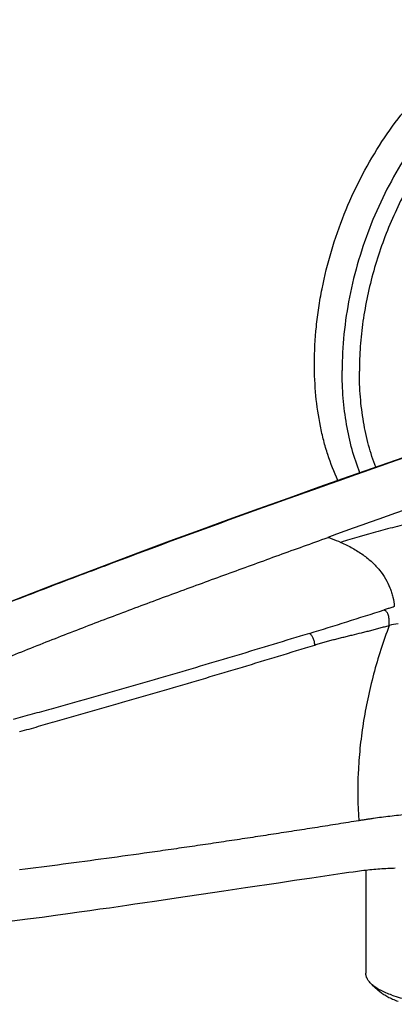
# Model space of a CAD drawing. Header units: millimetres. Extents: x 53 to 508, y -121 to 204.
# Tile 11 of 18: x 380 to 423, y -59 to 54. Entities that reach past the tile are written whole.
import ezdxf

# ---------------------------------------------------------------- set-up
doc = ezdxf.new("R2010")
doc.units = ezdxf.units.MM
doc.header["$LTSCALE"] = 23.1
doc.layers.get('0').update_dxf_attribs({"linetype": 'CONTINUOUS'})

msp = doc.modelspace()

# ---------------------------------------------------------------- linework, layer by layer
at = {"color": 7, "linetype": 'CONTINUOUS'}
for p, q in [((411.56, -44.31), (413.56, -44.01)), ((413.56, -44.01), (417.04, -43.5)), ((417.04, -43.5), (417.81, -43.39)), ((419.74, -43.13), (419.74, -54.97)), ((403.43, -45.51), (405.91, -45.14)), ((405.91, -45.14), (409.73, -44.58)), ((409.73, -44.58), (411.56, -44.31)), ((395.72, -46.65), (397.96, -46.32)), ((397.96, -46.32), (403.43, -45.51)), ((420.48, -56.3), (421.41, -57.11))]:
    msp.add_line(p, q, dxfattribs=at)
for points in [[(424.89, 4.5), (421.37, 3.28), (417.85, 2.05), (414.36, 0.82), (410.89, -0.42), (407.43, -1.66), (404, -2.9), (400.58, -4.15), (397.19, -5.39), (393.83, -6.64), (390.49, -7.89), (387.15, -9.15), (383.79, -10.42), (380.43, -11.71), (377.08, -13.01)], [(417.81, -43.39), (418.31, -43.32), (418.55, -43.28), (418.79, -43.25), (419.03, -43.22), (419.27, -43.19), (419.51, -43.16), (419.74, -43.13), (419.98, -43.11), (420.21, -43.08), (420.44, -43.06), (420.67, -43.04), (420.9, -43.02), (421.13, -43), (421.36, -42.98), (421.59, -42.96), (421.81, -42.95), (422.04, -42.94), (422.26, -42.92), (422.48, -42.91), (422.7, -42.9), (422.92, -42.9), (423.14, -42.89)], [(379.11, -48.97), (380.86, -48.75), (382.53, -48.53), (384.09, -48.32), (385.5, -48.12), (386.81, -47.94), (388.04, -47.77), (389.19, -47.6), (390.28, -47.45), (391.3, -47.3), (392.27, -47.16), (393.2, -47.02), (394.08, -46.89), (395.72, -46.65)]]:
    msp.add_lwpolyline(points, dxfattribs=at)
at = {"color": 9, "linetype": 'CONTINUOUS'}
for centre, radius, start, end in [((1069.04, -1821.87), 1930.93, 109.29643, 109.78619), ((119.8, 935.93), 996.1, 287.13388, 287.65239), ((424.54, -24.04), 9.23, 96.7394, 103.1441)]:
    msp.add_arc(centre, radius, start, end, dxfattribs=at)
at = {"color": 7, "linetype": 'CONTINUOUS'}
for points, knots in [([(413.84, 14.98), (413.84, 16.4), (413.96, 18.56), (414.32, 21.43), (414.83, 24.34), (415.73, 27.96), (417.2, 32.19), (419.05, 36.24), (421.23, 40.05), (423.31, 42.98), (425.1, 45.13), (426.5, 46.63), (427.94, 48.01), (429.42, 49.27), (430.94, 50.41), (432.49, 51.42), (434.06, 52.29), (435.65, 53.02), (437.24, 53.61), (438.82, 54.06), (440.4, 54.35), (441.97, 54.49), (443.51, 54.49), (445.01, 54.33), (446.48, 54.02), (447.91, 53.57), (449.28, 52.96), (450.14, 52.46), (450.57, 52.19)], [0, 0, 0, 0, 0.069408, 0.104862, 0.140695, 0.213111, 0.285919, 0.358339, 0.429614, 0.499034, 0.532863, 0.566007, 0.598408, 0.630021, 0.660812, 0.69076, 0.71986, 0.748123, 0.775577, 0.802271, 0.82827, 0.85366, 0.878546, 0.903049, 0.927301, 0.951447, 0.975631, 1, 1, 1, 1]), ([(416.55, 1.59), (416.09, 2.56), (415.5, 4.07), (414.89, 6.18), (414.38, 8.42), (413.95, 11.36), (413.84, 13.76), (413.84, 14.98)], [0, 0, 0, 0, 0.232825, 0.353761, 0.477626, 0.733683, 1, 1, 1, 1]), ([(420.48, -56.3), (420.36, -56.2), (420.21, -56.04), (420.03, -55.82), (419.93, -55.65), (419.84, -55.48), (419.79, -55.31), (419.75, -55.14), (419.74, -55.03), (419.74, -54.97)], [0, 0, 0, 0, 0.289528, 0.421996, 0.547227, 0.666263, 0.780381, 0.891071, 1, 1, 1, 1]), ([(422.74, -57.5), (422.51, -57.41), (422.07, -57.24), (421.45, -56.96), (420.92, -56.65), (420.61, -56.42), (420.48, -56.3)], [0, 0, 0, 0, 0.288762, 0.552126, 0.789193, 1, 1, 1, 1]), ([(422.74, -57.5), (423.06, -57.6), (423.72, -57.8), (424.76, -58.05), (425.88, -58.25), (427.06, -58.4), (428.28, -58.5), (429.54, -58.55), (430.8, -58.54), (432.04, -58.48), (433.26, -58.36), (434.42, -58.2), (435.52, -57.99), (436.54, -57.73), (437.32, -57.47), (437.89, -57.25), (438.28, -57.07), (438.64, -56.89), (438.96, -56.7), (439.25, -56.51), (439.43, -56.37), (439.51, -56.3)], [0, 0, 0, 0, 0.057361, 0.119423, 0.185464, 0.254664, 0.32613, 0.398921, 0.472066, 0.544587, 0.615522, 0.683938, 0.74896, 0.809794, 0.865751, 0.891728, 0.916296, 0.939418, 0.961071, 0.981257, 1, 1, 1, 1]), ([(421.41, -57.11), (421.53, -57.21), (421.81, -57.42), (422.29, -57.7), (422.84, -57.96), (423.24, -58.11), (423.45, -58.19)], [0, 0, 0, 0, 0.210807, 0.447874, 0.711238, 1, 1, 1, 1])]:
    msp.add_open_spline(points, degree=3, knots=knots, dxfattribs=at)
at = {"color": 9, "linetype": 'CONTINUOUS'}
for points, knots in [([(452.98, 50.65), (452.56, 50.92), (451.71, 51.4), (450.37, 51.99), (448.98, 52.44), (447.54, 52.74), (446.06, 52.9), (444.56, 52.9), (443.03, 52.76), (441.48, 52.47), (439.92, 52.04), (438.37, 51.46), (436.82, 50.74), (435.28, 49.89), (433.76, 48.9), (432.27, 47.79), (430.82, 46.55), (428.91, 44.73), (426.67, 42.17), (424.24, 38.76), (422.11, 35.03), (420.3, 31.06), (418.86, 26.91), (417.81, 22.68), (417.17, 18.43), (417.02, 15.6), (417.02, 14.2)], [0, 0, 0, 0, 0.02437, 0.048556, 0.072702, 0.096955, 0.121459, 0.146347, 0.171738, 0.197738, 0.224433, 0.251888, 0.280152, 0.309254, 0.339203, 0.369995, 0.40161, 0.434013, 0.500964, 0.570387, 0.641665, 0.714089, 0.7869, 0.859319, 0.930588, 1, 1, 1, 1]), ([(462.2, 29.2), (462.2, 30.12), (462.13, 31.94), (461.83, 34.61), (461.32, 37.16), (460.61, 39.56), (459.85, 41.44), (459.14, 42.84), (458.39, 44.15), (457.35, 45.66), (456.15, 47), (455.12, 47.94), (454.32, 48.58), (453.48, 49.16), (452.61, 49.66), (451.71, 50.11), (450.79, 50.48), (449.84, 50.78), (448.87, 51.01), (447.88, 51.17), (446.87, 51.26), (445.85, 51.28), (444.46, 51.21), (442.69, 50.94), (440.56, 50.33), (438.44, 49.45), (436.34, 48.3), (434.29, 46.89), (432.29, 45.24), (430.38, 43.37), (428.56, 41.29), (426.86, 39.03), (425.3, 36.59), (423.88, 34.02), (422.62, 31.32), (421.53, 28.54), (420.62, 25.68), (419.91, 22.79), (419.39, 19.89), (419.08, 17.01), (419.01, 15.09), (419.01, 14.14)], [0, 0, 0, 0, 0.0344, 0.067768, 0.100003, 0.131035, 0.160838, 0.175288, 0.189442, 0.216897, 0.24334, 0.256246, 0.268971, 0.281548, 0.29401, 0.306391, 0.31873, 0.331064, 0.34343, 0.355867, 0.368409, 0.381091, 0.393944, 0.420263, 0.447571, 0.476003, 0.505639, 0.536505, 0.568579, 0.601798, 0.636064, 0.671249, 0.707201, 0.743746, 0.780701, 0.817869, 0.855051, 0.892046, 0.928658, 0.964701, 1, 1, 1, 1]), ([(486.52, 24.19), (485.12, 23.79), (482.32, 22.97), (476.75, 21.32), (469.84, 19.22), (461.61, 16.63), (453.46, 14.01), (445.37, 11.37), (434.71, 7.83), (421.56, 3.33), (406.01, -2.19), (393.24, -6.9), (383.16, -10.71), (376.94, -13.12), (372, -15.07), (368.33, -16.54), (364.68, -18.03), (362.26, -19.04), (361.06, -19.55)], [0, 0, 0, 0, 0.032955, 0.06579, 0.131106, 0.195971, 0.260399, 0.324405, 0.387989, 0.513878, 0.638052, 0.760499, 0.821068, 0.881185, 0.911069, 0.940834, 0.970479, 1, 1, 1, 1]), ([(419.07, 2.47), (418.72, 3.35), (418.12, 5.17), (417.48, 8.05), (417.1, 11.08), (417.02, 13.15), (417.02, 14.2)], [0, 0, 0, 0, 0.235298, 0.48082, 0.736022, 1, 1, 1, 1]), ([(420.89, 3.11), (420.57, 3.94), (420.02, 5.66), (419.44, 8.36), (419.08, 11.21), (419.01, 13.15), (419.01, 14.14)], [0, 0, 0, 0, 0.235697, 0.481345, 0.736404, 1, 1, 1, 1]), ([(434.15, -0.63), (433.82, -0.75), (433.15, -0.98), (432.31, -1.26), (431.62, -1.47), (430.92, -1.69), (430.02, -1.94), (428.93, -2.24), (427.83, -2.54), (426.72, -2.83), (425.6, -3.11), (424.49, -3.39), (423.37, -3.68), (422.26, -3.97), (421.15, -4.26), (420.24, -4.51), (419.51, -4.71), (418.8, -4.92), (417.92, -5.18), (417.23, -5.4), (416.88, -5.51)], [0, 0, 0, 0, 0.058592, 0.118151, 0.148415, 0.179028, 0.241131, 0.304106, 0.367666, 0.431615, 0.495785, 0.560066, 0.62435, 0.688472, 0.752243, 0.815432, 0.846725, 0.877776, 0.939209, 1, 1, 1, 1]), ([(370.35, -22.16), (372.22, -21.35), (375.96, -19.77), (381.59, -17.49), (387.22, -15.3), (391.92, -13.52), (395.68, -12.12), (398.5, -11.08), (401.32, -10.05), (404.14, -9.02), (406.95, -8), (410.71, -6.63), (413.53, -5.62), (415.41, -4.94)], [0, 0, 0, 0, 0.126603, 0.252474, 0.377769, 0.502632, 0.564943, 0.627195, 0.689402, 0.751579, 0.813728, 0.875848, 1, 1, 1, 1]), ([(415.41, -4.94), (415.53, -4.98), (416.03, -5.16), (416.52, -5.35), (416.88, -5.51)], [0, 0, 0, 0, 0.254253, 1, 1, 1, 1]), ([(416.88, -5.51), (417.34, -5.71), (418.22, -6.15), (419.42, -6.91), (420.47, -7.76), (421.34, -8.68), (422.03, -9.67), (422.46, -10.55), (422.72, -11.26), (422.91, -11.98), (423, -12.52), (423.02, -12.89)], [0, 0, 0, 0, 0.149317, 0.290182, 0.42291, 0.548046, 0.666737, 0.780627, 0.836308, 0.891341, 1, 1, 1, 1]), ([(423.02, -12.89), (422.93, -12.92), (422.69, -13), (422.3, -13.12), (422, -13.22), (421.86, -13.26)], [0, 0, 0, 0, 0.249625, 0.624745, 1, 1, 1, 1]), ([(422.44, -15.06), (422.45, -14.98), (422.45, -14.81), (422.44, -14.56), (422.43, -14.3), (422.39, -14.04), (422.34, -13.83), (422.27, -13.67), (422.21, -13.56), (422.13, -13.47), (422.05, -13.39), (421.95, -13.32), (421.89, -13.28), (421.86, -13.26)], [0, 0, 0, 0, 0.124709, 0.251379, 0.380188, 0.510655, 0.641254, 0.705643, 0.768523, 0.829286, 0.88774, 0.944336, 1, 1, 1, 1]), ([(413.87, -17.3), (414.05, -17.24), (414.41, -17.13), (414.95, -16.97), (415.49, -16.82), (416.03, -16.68), (416.57, -16.54), (417.1, -16.41), (417.64, -16.28), (418.35, -16.11), (419.07, -15.93), (419.78, -15.76), (420.22, -15.64), (420.58, -15.55), (420.94, -15.45), (421.38, -15.33), (421.91, -15.19), (422.27, -15.1), (422.44, -15.06)], [0, 0, 0, 0, 0.063674, 0.127099, 0.190229, 0.253032, 0.315567, 0.377924, 0.440185, 0.502401, 0.626799, 0.689028, 0.751303, 0.782464, 0.813646, 0.87601, 0.938198, 1, 1, 1, 1]), ([(422.44, -15.06), (422.1, -15.97), (421.45, -17.82), (420.62, -20.63), (419.94, -23.46), (419.42, -26.3), (419.05, -29.14), (418.78, -32.86), (418.81, -35.64), (418.95, -37.47)], [0, 0, 0, 0, 0.128398, 0.256568, 0.384121, 0.510682, 0.635889, 0.7594, 1, 1, 1, 1]), ([(413.26, -15.96), (410.48, -16.81), (404.89, -18.51), (397.87, -20.58), (392.19, -22.22), (387.89, -23.44), (384.28, -24.45), (381.75, -25.15), (380.29, -25.56), (379.56, -25.76), (379.2, -25.86)], [0, 0, 0, 0, 0.245614, 0.494011, 0.619304, 0.74537, 0.872254, 0.936017, 0.96798, 1, 1, 1, 1]), ([(413.87, -17.3), (413.87, -17.23), (413.87, -17.1), (413.84, -16.91), (413.78, -16.71), (413.71, -16.53), (413.62, -16.35), (413.51, -16.2), (413.39, -16.06), (413.3, -15.99), (413.26, -15.96)], [0, 0, 0, 0, 0.126515, 0.257066, 0.389125, 0.520432, 0.648864, 0.772648, 0.890216, 1, 1, 1, 1]), ([(379.96, -27.24), (380.32, -27.14), (381.05, -26.94), (382.49, -26.53), (385.01, -25.81), (390.01, -24.39), (397.1, -22.34), (405.53, -19.85), (411.1, -18.15), (413.87, -17.3)], [0, 0, 0, 0, 0.031908, 0.063772, 0.127369, 0.254044, 0.505353, 0.753996, 1, 1, 1, 1]), ([(435.15, -36.27), (434.81, -36.25), (434.11, -36.23), (433.06, -36.22), (432, -36.23), (430.56, -36.28), (428.76, -36.38), (426.97, -36.52), (425.55, -36.65), (424.19, -36.78), (422.86, -36.92), (421.57, -37.08), (420.8, -37.19), (420.21, -37.27), (419.78, -37.34), (419.36, -37.4), (419.08, -37.44), (418.95, -37.47)], [0, 0, 0, 0, 0.063321, 0.12788, 0.193434, 0.259707, 0.393251, 0.526015, 0.591286, 0.655398, 0.77895, 0.837844, 0.894473, 0.921864, 0.948598, 0.97465, 1, 1, 1, 1]), ([(418.95, -37.47), (418.55, -37.53), (417.76, -37.66), (416.57, -37.85), (415.38, -38.04), (414.19, -38.23), (413, -38.41), (411.41, -38.66), (409.43, -38.97), (407.04, -39.33), (404.64, -39.7), (402.23, -40.06), (399.8, -40.42), (397.35, -40.77), (394.06, -41.24), (389.92, -41.81), (384.95, -42.48), (381.62, -42.9), (379.96, -43.11)], [0, 0, 0, 0, 0.030658, 0.061255, 0.091853, 0.12239, 0.152935, 0.183494, 0.244655, 0.30596, 0.367505, 0.429382, 0.491679, 0.554453, 0.617633, 0.74484, 0.872551, 1, 1, 1, 1])]:
    msp.add_open_spline(points, degree=3, knots=knots, dxfattribs=at)

doc.saveas('drawing.dxf')
